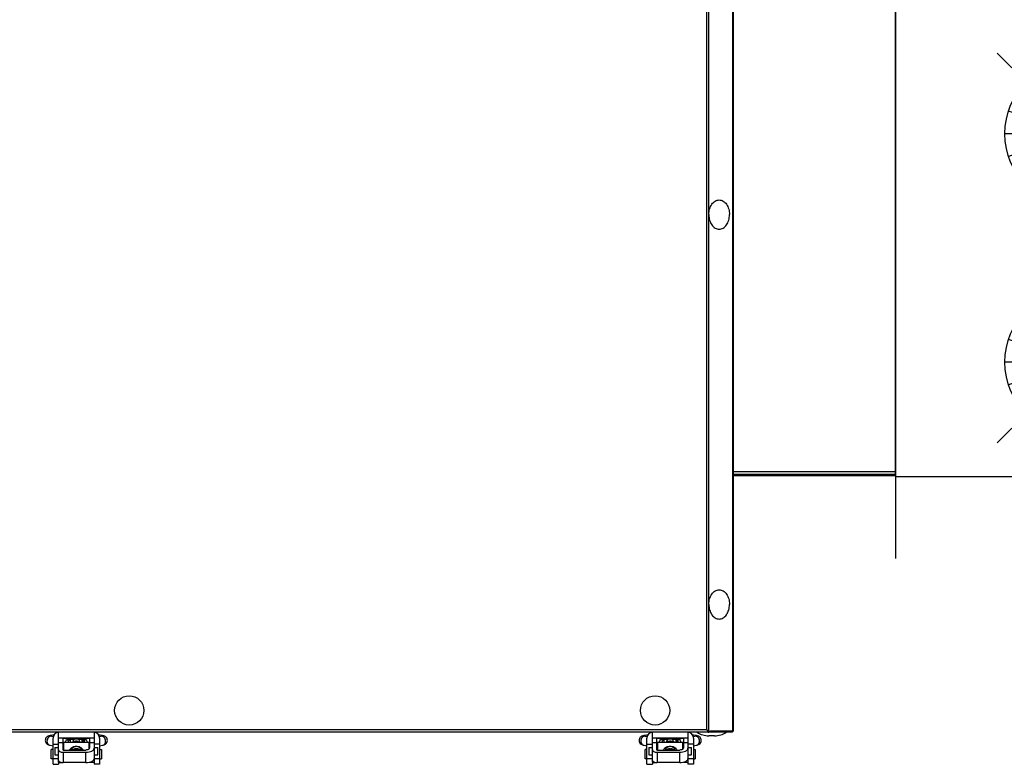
# Model space of a CAD drawing. Header units: millimetres. Extents: x 295542 to 440356, y 17772 to 133669.
# Tile 40 of 73: x 307101 to 307641, y 56329 to 56737. Entities that reach past the tile are written whole.
import ezdxf

# ---------------------------------------------------------------- set-up
doc = ezdxf.new("R2010")
doc.units = ezdxf.units.MM
doc.layers.add('0_centrale', color=130, linetype='Continuous')
doc.layers.add('FLUID-N2', color=7, linetype='Continuous')

# ---------------------------------------------------------------- blocks, each defined once
blk = doc.blocks.new('*U141')
at = {"color": 160, "linetype": 'Continuous', "lineweight": -2}
for p, q in [((-100, 295), (-100, -295)), ((100, 295), (100, -295))]:
    blk.add_line(p, q, dxfattribs=at)
at = {"color": 0, "linetype": 'ByBlock', "lineweight": -2}
for p, q in [((-100, 250), (100, 250)), ((-100, -250), (100, -250))]:
    blk.add_line(p, q, dxfattribs=at)
at = {"color": 5, "linetype": 'Continuous', "lineweight": -3}
for p, q in [((-44.19, 231.69), (44.19, 143.31)), ((0, 187.5), (0, 227.5)), ((0, 187.5), (-12.36, 225.54)), ((0, 187.5), (12.36, 225.54)), ((0, 187.5), (-23.51, 219.86)), ((0, 187.5), (23.51, 219.86)), ((0, 187.5), (-32.36, 211.01)), ((0, 187.5), (32.36, 211.01)), ((0, 187.5), (-38.04, 199.86)), ((0, 187.5), (38.04, 199.86)), ((0, 187.5), (-40, 187.5)), ((0, 187.5), (-38.04, 175.14)), ((0, 187.5), (-32.36, 163.99)), ((0, 187.5), (-23.51, 155.14)), ((0, 187.5), (-12.36, 149.46)), ((0, 187.5), (0, 147.5)), ((0, 187.5), (12.36, 149.46)), ((0, 187.5), (23.51, 155.14)), ((0, 187.5), (32.36, 163.99)), ((0, 187.5), (38.04, 175.14)), ((0, 187.5), (40, 187.5)), ((44.19, 106.69), (-44.19, 18.31)), ((0, 62.5), (0, 102.5)), ((0, 62.5), (-12.36, 100.54)), ((0, 62.5), (12.36, 100.54)), ((0, 62.5), (-23.51, 94.86)), ((0, 62.5), (23.51, 94.86)), ((0, 62.5), (-32.36, 86.01)), ((0, 62.5), (32.36, 86.01)), ((0, 62.5), (-38.04, 74.86)), ((0, 62.5), (38.04, 74.86)), ((0, 62.5), (-40, 62.5)), ((0, 62.5), (-38.04, 50.14)), ((0, 62.5), (-32.36, 38.99)), ((0, 62.5), (-23.51, 30.14)), ((0, 62.5), (-12.36, 24.46)), ((0, 62.5), (0, 22.5)), ((0, 62.5), (12.36, 24.46)), ((0, 62.5), (23.51, 30.14)), ((0, 62.5), (32.36, 38.99)), ((0, 62.5), (38.04, 50.14)), ((0, 62.5), (40, 62.5)), ((-44.19, -18.31), (44.19, -106.69)), ((0, -62.5), (-12.36, -24.46)), ((0, -62.5), (0, -22.5)), ((0, -62.5), (12.36, -24.46)), ((0, -62.5), (-23.51, -30.14)), ((0, -62.5), (23.51, -30.14)), ((0, -62.5), (-32.36, -38.99)), ((0, -62.5), (32.36, -38.99)), ((0, -62.5), (-38.04, -50.14)), ((0, -62.5), (38.04, -50.14)), ((0, -62.5), (-40, -62.5)), ((0, -62.5), (-38.04, -74.86)), ((0, -62.5), (-32.36, -86.01)), ((0, -62.5), (-23.51, -94.86)), ((0, -62.5), (-12.36, -100.54)), ((0, -62.5), (0, -102.5)), ((0, -62.5), (12.36, -100.54)), ((0, -62.5), (23.51, -94.86)), ((0, -62.5), (32.36, -86.01)), ((0, -62.5), (38.04, -74.86)), ((0, -62.5), (40, -62.5)), ((44.19, -143.31), (-44.19, -231.69)), ((0, -187.5), (-12.36, -149.46)), ((0, -187.5), (0, -147.5)), ((0, -187.5), (12.36, -149.46)), ((0, -187.5), (-23.51, -155.14)), ((0, -187.5), (23.51, -155.14)), ((0, -187.5), (-32.36, -163.99)), ((0, -187.5), (32.36, -163.99)), ((0, -187.5), (-38.04, -175.14)), ((0, -187.5), (38.04, -175.14)), ((0, -187.5), (-40, -187.5)), ((0, -187.5), (-38.04, -199.86)), ((0, -187.5), (-32.36, -211.01)), ((0, -187.5), (-23.51, -219.86)), ((0, -187.5), (-12.36, -225.54)), ((0, -187.5), (0, -227.5)), ((0, -187.5), (12.36, -225.54)), ((0, -187.5), (23.51, -219.86)), ((0, -187.5), (32.36, -211.01)), ((0, -187.5), (38.04, -199.86)), ((0, -187.5), (40, -187.5)), ((-26.52, -250), (26.52, -250)), ((26.52, -250), (-26.52, -250)), ((-26.52, -250), (26.52, -250)), ((26.52, -250), (-26.52, -250)), ((-24, -250), (24, -250)), ((0, -250), (-24, -250)), ((-24, -250), (24, -250)), ((0, -250), (-24, -250)), ((-24, -250), (24, -250)), ((0, -250), (-24, -250)), ((-24, -250), (24, -250)), ((0, -250), (-24, -250)), ((0, -250), (-22.83, -250)), ((0, -250), (-22.83, -250)), ((0, -250), (-22.83, -250)), ((0, -250), (-22.83, -250)), ((0, -250), (-22.83, -250)), ((0, -250), (-22.83, -250)), ((0, -250), (-22.83, -250)), ((0, -250), (-22.83, -250)), ((0, -250), (-19.42, -250)), ((0, -250), (-19.42, -250)), ((0, -250), (-19.42, -250)), ((0, -250), (-19.42, -250)), ((0, -250), (-19.42, -250)), ((0, -250), (-19.42, -250)), ((0, -250), (-19.42, -250)), ((0, -250), (-19.42, -250)), ((0, -250), (-14.11, -250)), ((0, -250), (-14.11, -250)), ((0, -250), (-14.11, -250)), ((0, -250), (-14.11, -250)), ((0, -250), (-14.11, -250)), ((0, -250), (-14.11, -250)), ((0, -250), (-14.11, -250)), ((0, -250), (-14.11, -250)), ((0, -250), (-7.42, -250)), ((0, -250), (-7.42, -250)), ((0, -250), (-7.42, -250)), ((0, -250), (-7.42, -250)), ((0, -250), (-7.42, -250)), ((0, -250), (-7.42, -250)), ((0, -250), (-7.42, -250)), ((0, -250), (-7.42, -250)), ((0, -250), (7.42, -250)), ((0, -250), (14.11, -250)), ((0, -250), (19.42, -250)), ((0, -250), (22.83, -250)), ((0, -250), (24, -250)), ((0, -250), (22.83, -250)), ((0, -250), (19.42, -250)), ((0, -250), (14.11, -250)), ((0, -250), (7.42, -250)), ((0, -250), (7.42, -250)), ((0, -250), (14.11, -250)), ((0, -250), (19.42, -250)), ((0, -250), (22.83, -250)), ((0, -250), (24, -250)), ((0, -250), (22.83, -250)), ((0, -250), (19.42, -250)), ((0, -250), (14.11, -250)), ((0, -250), (7.42, -250)), ((0, -250), (7.42, -250)), ((0, -250), (14.11, -250)), ((0, -250), (19.42, -250)), ((0, -250), (22.83, -250)), ((0, -250), (24, -250)), ((0, -250), (22.83, -250)), ((0, -250), (19.42, -250)), ((0, -250), (14.11, -250)), ((0, -250), (7.42, -250)), ((0, -250), (7.42, -250)), ((0, -250), (14.11, -250)), ((0, -250), (19.42, -250)), ((0, -250), (22.83, -250)), ((0, -250), (24, -250)), ((0, -250), (22.83, -250)), ((0, -250), (19.42, -250)), ((0, -250), (14.11, -250)), ((0, -250), (7.42, -250))]:
    blk.add_line(p, q, dxfattribs=at)
for centre in [(0, 187.5), (0, 62.5), (0, -62.5), (0, -187.5)]:
    blk.add_ellipse(centre, major_axis=(40, 0), ratio=1, dxfattribs=at)

msp = doc.modelspace()

# ---------------------------------------------------------------- linework, layer by layer
at = {"layer": '0_centrale'}
for p, q in [((307478.726, 56347.724), (307478.726, 57126.199)), ((307491.906, 56347.662), (307491.906, 57126.262)), ((307492.316, 56347.662), (307492.316, 57126.262)), ((307477.736, 56348.362), (307477.736, 57125.562)), ((307580.916, 56487.395), (307580.916, 56986.695)), ((307580.916, 56489.495), (307492.316, 56489.495)), ((307580.916, 56488.095), (307492.316, 56488.095)), ((307580.916, 56487.395), (307492.316, 56487.395)), ((307491.616, 56346.962), (306543.016, 56346.962)), ((307477.736, 56348.362), (306556.896, 56348.362)), ((307118.824, 56344.79), (307119.712, 56344.644)), ((307122.566, 56343.962), (307122.566, 56346.962)), ((307122.566, 56343.962), (307142.066, 56343.962)), ((307122.566, 56330.539), (307122.566, 56343.962)), ((307125.066, 56337.322), (307125.066, 56343.962)), ((307129.066, 56341.605), (307129.066, 56343.962)), ((307131.066, 56343.962), (307131.066, 56343.028)), ((307131.316, 56343.564), (307131.316, 56343.962)), ((307133.316, 56343.962), (307133.316, 56343.564)), ((307133.566, 56343.962), (307133.566, 56343.028)), ((307135.566, 56341.605), (307135.566, 56343.962)), ((307139.566, 56343.962), (307139.566, 56338.234)), ((307142.066, 56346.962), (307142.066, 56343.962)), ((307142.066, 56343.962), (307142.066, 56330.539)), ((307144.921, 56344.644), (307145.809, 56344.79)), ((307145.809, 56344.79), (307145.908, 56344.808)), ((307444.074, 56344.79), (307444.962, 56344.644)), ((307447.816, 56343.962), (307447.816, 56346.962)), ((307447.816, 56343.962), (307467.316, 56343.962)), ((307447.816, 56330.539), (307447.816, 56343.962)), ((307450.316, 56337.322), (307450.316, 56343.962)), ((307454.316, 56341.605), (307454.316, 56343.962)), ((307456.316, 56343.962), (307456.316, 56343.028)), ((307456.566, 56343.564), (307456.566, 56343.962)), ((307458.566, 56343.962), (307458.566, 56343.564)), ((307458.816, 56343.962), (307458.816, 56343.028)), ((307460.816, 56341.605), (307460.816, 56343.962)), ((307464.816, 56343.962), (307464.816, 56338.234)), ((307467.316, 56346.962), (307467.316, 56343.962)), ((307467.316, 56343.962), (307467.316, 56330.539)), ((307470.171, 56344.644), (307471.059, 56344.79)), ((307471.059, 56344.79), (307471.158, 56344.808)), ((307477.736, 56348.362), (307478.099, 56348.149)), ((307478.231, 56347.372), (307478.231, 56347.867)), ((307478.726, 56347.724), (307478.231, 56347.724)), ((307478.726, 56347.724), (307479.716, 56347.662)), ((307478.726, 56346.962), (307478.726, 56347.662)), ((307481.864, 56345.061), (307478.769, 56345.061)), ((307492.316, 56347.662), (307479.716, 56347.662)), ((307491.411, 56346.962), (307491.411, 56347.662)), ((307491.616, 56346.962), (307491.616, 56347.662)), ((307118.015, 56339.856), (307119.576, 56339.6)), ((307119.576, 56329.462), (307119.576, 56343.762)), ((307119.576, 56340.462), (307122.576, 56340.462)), ((307120.566, 56338.605), (307122.566, 56338.605)), ((307120.566, 56338.605), (307120.566, 56334.605)), ((307125.066, 56341.261), (307122.566, 56341.261)), ((307125.066, 56343.766), (307128.636, 56343.181)), ((307125.066, 56338.7), (307125.316, 56338.659)), ((307125.066, 56338.605), (307125.316, 56338.605)), ((307125.316, 56341.605), (307139.316, 56341.605)), ((307125.316, 56341.605), (307125.316, 56337.274)), ((307129.066, 56342.465), (307128.066, 56342.465)), ((307128.066, 56341.605), (307128.066, 56342.465)), ((307128.636, 56343.181), (307128.664, 56343.176)), ((307128.664, 56343.176), (307128.664, 56342.465)), ((307131.066, 56343.118), (307129.066, 56343.118)), ((307135.566, 56343.118), (307133.566, 56343.118)), ((307136.266, 56342.965), (307135.566, 56342.965)), ((307135.918, 56343.168), (307135.896, 56343.165)), ((307135.968, 56343.176), (307135.918, 56343.168)), ((307135.997, 56343.181), (307135.968, 56343.176)), ((307135.968, 56342.965), (307135.968, 56343.176)), ((307135.997, 56343.181), (307139.566, 56343.766)), ((307136.566, 56342.665), (307136.266, 56342.965)), ((307136.266, 56341.605), (307136.266, 56342.965)), ((307136.566, 56342.665), (307136.566, 56341.605)), ((307139.316, 56337.775), (307139.316, 56341.605)), ((307139.316, 56338.659), (307139.567, 56338.7)), ((307139.316, 56338.605), (307139.566, 56338.605)), ((307142.066, 56341.261), (307139.566, 56341.261)), ((307145.056, 56340.462), (307142.056, 56340.462)), ((307142.066, 56338.605), (307144.066, 56338.605)), ((307144.066, 56334.605), (307144.066, 56338.605)), ((307145.056, 56343.762), (307145.056, 56329.462)), ((307145.056, 56339.6), (307146.618, 56339.856)), ((307443.265, 56339.856), (307444.826, 56339.6)), ((307444.826, 56329.462), (307444.826, 56343.762)), ((307444.826, 56340.462), (307447.826, 56340.462)), ((307445.816, 56338.605), (307447.816, 56338.605)), ((307445.816, 56338.605), (307445.816, 56334.605)), ((307450.316, 56341.261), (307447.816, 56341.261)), ((307450.316, 56343.766), (307453.886, 56343.181)), ((307450.316, 56338.7), (307450.566, 56338.659)), ((307450.316, 56338.605), (307450.566, 56338.605)), ((307450.566, 56341.605), (307464.566, 56341.605)), ((307450.566, 56341.605), (307450.566, 56337.274)), ((307454.316, 56342.465), (307453.316, 56342.465)), ((307453.316, 56341.605), (307453.316, 56342.465)), ((307453.886, 56343.181), (307453.914, 56343.176)), ((307453.914, 56343.176), (307453.914, 56342.465)), ((307456.316, 56343.118), (307454.316, 56343.118)), ((307460.816, 56343.118), (307458.816, 56343.118)), ((307461.516, 56342.965), (307460.816, 56342.965)), ((307461.168, 56343.168), (307461.146, 56343.165)), ((307461.218, 56343.176), (307461.168, 56343.168)), ((307461.247, 56343.181), (307461.218, 56343.176)), ((307461.218, 56342.965), (307461.218, 56343.176)), ((307461.247, 56343.181), (307464.816, 56343.766)), ((307461.816, 56342.665), (307461.516, 56342.965)), ((307461.516, 56341.605), (307461.516, 56342.965)), ((307461.816, 56342.665), (307461.816, 56341.605)), ((307464.566, 56337.775), (307464.566, 56341.605)), ((307464.566, 56338.659), (307464.817, 56338.7)), ((307464.566, 56338.605), (307464.816, 56338.605)), ((307467.316, 56341.261), (307464.816, 56341.261)), ((307470.306, 56340.462), (307467.306, 56340.462)), ((307467.316, 56338.605), (307469.316, 56338.605)), ((307469.316, 56334.605), (307469.316, 56338.605)), ((307470.306, 56343.762), (307470.306, 56329.462)), ((307470.306, 56339.6), (307471.868, 56339.856)), ((307119.566, 56337.512), (307118.566, 56337.512)), ((307118.566, 56332.512), (307118.566, 56337.511)), ((307120.566, 56334.605), (307122.566, 56334.605)), ((307125.166, 56337.274), (307137.566, 56337.274)), ((307125.166, 56336.074), (307137.566, 56336.074)), ((307125.166, 56336.074), (307125.166, 56330.372)), ((307137.566, 56330.372), (307137.566, 56336.074)), ((307142.066, 56334.605), (307144.066, 56334.605)), ((307145.066, 56337.512), (307146.066, 56337.512)), ((307146.066, 56337.511), (307146.066, 56332.512)), ((307444.816, 56337.512), (307443.816, 56337.512)), ((307443.816, 56332.512), (307443.816, 56337.511)), ((307445.816, 56334.605), (307447.816, 56334.605)), ((307450.416, 56337.274), (307462.816, 56337.274)), ((307450.416, 56336.074), (307462.816, 56336.074)), ((307450.416, 56336.074), (307450.416, 56330.372)), ((307462.816, 56330.372), (307462.816, 56336.074)), ((307467.316, 56334.605), (307469.316, 56334.605)), ((307470.316, 56337.512), (307471.316, 56337.512)), ((307471.316, 56337.511), (307471.316, 56332.512)), ((307119.566, 56332.512), (307118.566, 56332.512)), ((307119.576, 56332.621), (307122.576, 56332.621)), ((307119.576, 56329.462), (307122.576, 56329.462)), ((307122.566, 56330.539), (307123.867, 56330.539)), ((307122.566, 56330.512), (307124.004, 56330.512)), ((307122.576, 56330.665), (307122.576, 56329.462)), ((307137.566, 56330.372), (307125.166, 56330.372)), ((307139.566, 56330.512), (307139.566, 56330.6)), ((307139.566, 56330.539), (307142.066, 56330.539)), ((307142.066, 56330.512), (307139.566, 56330.512)), ((307142.056, 56332.621), (307145.056, 56332.621)), ((307142.056, 56330.673), (307142.056, 56329.462)), ((307145.056, 56329.462), (307142.056, 56329.462)), ((307145.066, 56332.512), (307146.066, 56332.512)), ((307444.816, 56332.512), (307443.816, 56332.512)), ((307444.826, 56332.621), (307447.826, 56332.621)), ((307444.826, 56329.462), (307447.826, 56329.462)), ((307447.816, 56330.539), (307449.117, 56330.539)), ((307447.816, 56330.512), (307449.254, 56330.512)), ((307447.826, 56330.665), (307447.826, 56329.462)), ((307462.816, 56330.372), (307450.416, 56330.372)), ((307464.816, 56330.512), (307464.816, 56330.6)), ((307464.816, 56330.539), (307467.316, 56330.539)), ((307467.316, 56330.512), (307464.816, 56330.512)), ((307467.306, 56332.621), (307470.306, 56332.621)), ((307467.306, 56330.673), (307467.306, 56329.462)), ((307470.306, 56329.462), (307467.306, 56329.462)), ((307470.316, 56332.512), (307471.316, 56332.512))]:
    msp.add_line(p, q, dxfattribs=at)
for centre in [(307161.316, 56358.962), (307449.316, 56358.962)]:
    msp.add_circle(centre, 8, dxfattribs=at)
for centre, radius, start, end in [((307122.776, 56343.762), 3.2, 93.76274, 180), ((307141.856, 56343.762), 3.2, 0, 86.23726), ((307448.026, 56343.762), 3.2, 93.76274, 180), ((307467.106, 56343.762), 3.2, 0, 86.23726), ((307478.769, 56356.962), 11.901, 237.16787, 270), ((307476.192, 56346.478), 2.391, 31.43176, 34.2046), ((307481.864, 56356.962), 11.901, 270, 302.83213), ((307490.916, 56348.362), 1.4, 299.99965, 332.00964), ((307132.925, 56368.987), 26.16, 260.62362, 260.79107), ((307132.316, 56338.698), 3.121, 68.87976, 111.11794), ((307458.175, 56368.987), 26.16, 260.62362, 260.79107), ((307457.566, 56338.698), 3.121, 68.87976, 111.11794), ((307125.166, 56341.443), 5.369, 268.92758, 269.9994), ((307132.316, 56335.164), 2.51, 58.11526, 121.88436), ((307450.416, 56341.443), 5.369, 268.92758, 269.9994), ((307457.566, 56335.164), 2.51, 58.11526, 121.88436)]:
    msp.add_arc(centre, radius, start, end, dxfattribs=at)
for points, knots in [([(307478.734, 56630.295), (307478.734, 56631.326), (307479.002, 56633.323), (307480.021, 56635.576), (307481.195, 56636.959), (307482.18, 56637.716), (307483.259, 56638.187), (307484.39, 56638.348), (307485.521, 56638.187), (307486.601, 56637.716), (307487.586, 56636.959), (307488.76, 56635.576), (307489.779, 56633.323), (307490.047, 56631.326), (307490.047, 56630.295)], [0, 0, 0, 0, 0.1435245, 0.2767841, 0.337751, 0.3946655, 0.448272, 0.5, 0.551728, 0.6053345, 0.662249, 0.7232159, 0.8564755, 1, 1, 1, 1]), ([(307478.734, 56630.295), (307478.734, 56629.264), (307479.002, 56627.267), (307480.021, 56625.014), (307481.195, 56623.631), (307482.18, 56622.874), (307483.259, 56622.403), (307484.39, 56622.242), (307485.521, 56622.403), (307486.601, 56622.874), (307487.586, 56623.631), (307488.76, 56625.014), (307489.779, 56627.267), (307490.047, 56629.264), (307490.047, 56630.295)], [0, 0, 0, 0, 0.1435245, 0.2767841, 0.337751, 0.3946655, 0.448272, 0.5, 0.551728, 0.6053345, 0.662249, 0.7232159, 0.8564755, 1, 1, 1, 1]), ([(307478.734, 56416.962), (307478.734, 56417.992), (307479.002, 56419.99), (307480.021, 56422.243), (307481.195, 56423.626), (307482.18, 56424.382), (307483.259, 56424.854), (307484.39, 56425.015), (307485.521, 56424.854), (307486.601, 56424.382), (307487.586, 56423.626), (307488.76, 56422.243), (307489.779, 56419.99), (307490.047, 56417.992), (307490.047, 56416.962)], [0, 0, 0, 0, 0.1435245, 0.2767841, 0.337751, 0.3946655, 0.448272, 0.5, 0.551728, 0.6053345, 0.662249, 0.7232159, 0.8564755, 1, 1, 1, 1]), ([(307478.734, 56416.962), (307478.734, 56415.931), (307479.002, 56413.934), (307480.021, 56411.681), (307481.195, 56410.298), (307482.18, 56409.541), (307483.259, 56409.069), (307484.39, 56408.909), (307485.521, 56409.069), (307486.601, 56409.541), (307487.586, 56410.298), (307488.76, 56411.681), (307489.779, 56413.934), (307490.047, 56415.931), (307490.047, 56416.962)], [0, 0, 0, 0, 0.1435245, 0.2767841, 0.337751, 0.3946655, 0.448272, 0.5, 0.551728, 0.6053345, 0.662249, 0.7232159, 0.8564755, 1, 1, 1, 1]), ([(307120.047, 56345.407), (307119.539, 56345.381), (307118.624, 56345.314), (307117.472, 56345.145), (307116.592, 56344.795), (307115.921, 56344.264), (307115.433, 56343.473), (307115.316, 56342.847), (307115.316, 56342.536)], [0, 0, 0, 0, 0.2460438, 0.4437648, 0.5596723, 0.7005222, 0.8494069, 1, 1, 1, 1]), ([(307118.824, 56344.79), (307118.512, 56344.841), (307117.833, 56344.772), (307116.672, 56344.008), (307116.254, 56342.908), (307116.254, 56342.204)], [0, 0, 0, 0, 0.2335351, 0.4797365, 1, 1, 1, 1]), ([(307118.738, 56344.804), (307118.73, 56344.806), (307118.704, 56344.813), (307118.765, 56344.798), (307118.79, 56344.795), (307118.824, 56344.79)], [0, 0, 0, 0, 0.1802165, 0.2546226, 1, 1, 1, 1]), ([(307128.913, 56343.973), (307128.896, 56343.912), (307128.828, 56343.644), (307128.771, 56343.374), (307128.738, 56343.164)], [0, 0, 0, 0, 0.230582, 1, 1, 1, 1]), ([(307135.895, 56343.164), (307135.883, 56343.236), (307135.835, 56343.509), (307135.771, 56343.778), (307135.72, 56343.973)], [0, 0, 0, 0, 0.2668739, 1, 1, 1, 1]), ([(307149.316, 56342.536), (307149.316, 56342.847), (307149.199, 56343.473), (307148.711, 56344.265), (307148.04, 56344.796), (307147.159, 56345.146), (307146.007, 56345.314), (307145.093, 56345.381), (307144.585, 56345.407)], [0, 0, 0, 0, 0.1506225, 0.2996235, 0.4405038, 0.5563404, 0.754009, 1, 1, 1, 1]), ([(307148.379, 56342.204), (307148.379, 56342.908), (307147.961, 56344.008), (307146.8, 56344.772), (307146.121, 56344.841), (307145.809, 56344.79)], [0, 0, 0, 0, 0.5202411, 0.7664541, 1, 1, 1, 1]), ([(307445.297, 56345.407), (307444.789, 56345.381), (307443.874, 56345.314), (307442.722, 56345.145), (307441.842, 56344.795), (307441.171, 56344.264), (307440.683, 56343.473), (307440.566, 56342.847), (307440.566, 56342.536)], [0, 0, 0, 0, 0.2460438, 0.4437648, 0.5596723, 0.7005222, 0.8494069, 1, 1, 1, 1]), ([(307444.074, 56344.79), (307443.762, 56344.841), (307443.083, 56344.772), (307441.922, 56344.008), (307441.504, 56342.908), (307441.504, 56342.204)], [0, 0, 0, 0, 0.2335351, 0.4797365, 1, 1, 1, 1]), ([(307443.988, 56344.804), (307443.98, 56344.806), (307443.954, 56344.813), (307444.015, 56344.798), (307444.04, 56344.795), (307444.074, 56344.79)], [0, 0, 0, 0, 0.1802165, 0.2546226, 1, 1, 1, 1]), ([(307454.163, 56343.973), (307454.146, 56343.912), (307454.078, 56343.644), (307454.021, 56343.374), (307453.988, 56343.164)], [0, 0, 0, 0, 0.230582, 1, 1, 1, 1]), ([(307461.145, 56343.164), (307461.133, 56343.236), (307461.085, 56343.509), (307461.021, 56343.778), (307460.97, 56343.973)], [0, 0, 0, 0, 0.2668739, 1, 1, 1, 1]), ([(307474.566, 56342.536), (307474.566, 56342.847), (307474.449, 56343.473), (307473.961, 56344.265), (307473.29, 56344.796), (307472.409, 56345.146), (307471.257, 56345.314), (307470.343, 56345.381), (307469.835, 56345.407)], [0, 0, 0, 0, 0.1506225, 0.2996235, 0.4405038, 0.5563404, 0.754009, 1, 1, 1, 1]), ([(307473.629, 56342.204), (307473.629, 56342.908), (307473.211, 56344.008), (307472.05, 56344.772), (307471.371, 56344.841), (307471.059, 56344.79)], [0, 0, 0, 0, 0.5202411, 0.7664541, 1, 1, 1, 1]), ([(307478.396, 56347.149), (307478.422, 56347.121), (307478.473, 56347.069), (307478.532, 56347.026), (307478.561, 56347.009)], [0, 0, 0, 0, 0.5328316, 1, 1, 1, 1]), ([(307478.561, 56347.686), (307478.588, 56347.678), (307478.643, 56347.666), (307478.699, 56347.662), (307478.726, 56347.662)], [0, 0, 0, 0, 0.5050633, 1, 1, 1, 1]), ([(307478.561, 56347.009), (307478.587, 56346.994), (307478.641, 56346.971), (307478.699, 56346.962), (307478.726, 56346.962)], [0, 0, 0, 0, 0.5188438, 1, 1, 1, 1]), ([(307115.316, 56342.536), (307115.317, 56342.134), (307115.512, 56341.328), (307116.446, 56340.241), (307117.436, 56339.951), (307118.015, 56339.856)], [0, 0, 0, 0, 0.2913129, 0.5751255, 1, 1, 1, 1]), ([(307116.254, 56342.204), (307116.254, 56341.659), (307116.502, 56340.817), (307117.282, 56340.083), (307117.77, 56339.896), (307118.015, 56339.856)], [0, 0, 0, 0, 0.518957, 0.7637676, 1, 1, 1, 1]), ([(307126.251, 56341.612), (307126.437, 56342.106), (307127.072, 56342.99), (307128.16, 56343.259), (307128.636, 56343.181)], [0, 0, 0, 0, 0.5229392, 1, 1, 1, 1]), ([(307132.316, 56339.213), (307131.592, 56339.213), (307130.142, 56338.902), (307128.965, 56337.91), (307128.623, 56337.285)], [0, 0, 0, 0, 0.5042334, 1, 1, 1, 1]), ([(307132.316, 56339.213), (307131.721, 56339.213), (307130.503, 56338.843), (307129.721, 56337.838), (307129.51, 56337.282)], [0, 0, 0, 0, 0.5006026, 1, 1, 1, 1]), ([(307130.318, 56341.609), (307130.399, 56341.752), (307130.691, 56342.263), (307130.985, 56342.778), (307131.136, 56343.175)], [0, 0, 0, 0, 0.2792828, 1, 1, 1, 1]), ([(307133.916, 56341.625), (307133.452, 56341.934), (307132.316, 56342.293), (307131.181, 56341.934), (307130.717, 56341.625)], [0, 0, 0, 0, 0.5, 1, 1, 1, 1]), ([(307131.136, 56343.175), (307131.151, 56343.215), (307131.198, 56343.327), (307131.241, 56343.444), (307131.29, 56343.506)], [0, 0, 0, 0, 0.3541679, 1, 1, 1, 1]), ([(307136.01, 56337.285), (307135.668, 56337.91), (307134.49, 56338.902), (307133.04, 56339.213), (307132.316, 56339.213)], [0, 0, 0, 0, 0.4957666, 1, 1, 1, 1]), ([(307135.123, 56337.282), (307134.912, 56337.838), (307134.13, 56338.843), (307132.912, 56339.213), (307132.316, 56339.213)], [0, 0, 0, 0, 0.4993974, 1, 1, 1, 1]), ([(307133.343, 56343.506), (307133.353, 56343.493), (307133.414, 56343.387), (307133.459, 56343.273), (307133.497, 56343.175)], [0, 0, 0, 0, 0.1398367, 1, 1, 1, 1]), ([(307133.497, 56343.175), (307133.543, 56343.054), (307133.782, 56342.514), (307134.09, 56342.009), (307134.315, 56341.609)], [0, 0, 0, 0, 0.2206707, 1, 1, 1, 1]), ([(307138.382, 56341.612), (307138.196, 56342.106), (307137.561, 56342.99), (307136.473, 56343.259), (307135.997, 56343.181)], [0, 0, 0, 0, 0.5229392, 1, 1, 1, 1]), ([(307146.618, 56339.856), (307147.197, 56339.951), (307148.188, 56340.241), (307149.12, 56341.329), (307149.316, 56342.134), (307149.316, 56342.536)], [0, 0, 0, 0, 0.4251338, 0.7087201, 1, 1, 1, 1]), ([(307146.618, 56339.856), (307146.863, 56339.896), (307147.35, 56340.083), (307148.131, 56340.817), (307148.379, 56341.659), (307148.379, 56342.204)], [0, 0, 0, 0, 0.2362324, 0.481043, 1, 1, 1, 1]), ([(307440.566, 56342.536), (307440.567, 56342.134), (307440.762, 56341.328), (307441.696, 56340.241), (307442.686, 56339.951), (307443.265, 56339.856)], [0, 0, 0, 0, 0.2913129, 0.5751255, 1, 1, 1, 1]), ([(307441.504, 56342.204), (307441.504, 56341.659), (307441.752, 56340.817), (307442.532, 56340.083), (307443.02, 56339.896), (307443.265, 56339.856)], [0, 0, 0, 0, 0.518957, 0.7637676, 1, 1, 1, 1]), ([(307451.501, 56341.612), (307451.687, 56342.106), (307452.322, 56342.99), (307453.41, 56343.259), (307453.886, 56343.181)], [0, 0, 0, 0, 0.5229392, 1, 1, 1, 1]), ([(307457.566, 56339.213), (307456.842, 56339.213), (307455.392, 56338.902), (307454.215, 56337.91), (307453.873, 56337.285)], [0, 0, 0, 0, 0.5042334, 1, 1, 1, 1]), ([(307457.566, 56339.213), (307456.971, 56339.213), (307455.753, 56338.843), (307454.971, 56337.838), (307454.76, 56337.282)], [0, 0, 0, 0, 0.5006026, 1, 1, 1, 1]), ([(307455.568, 56341.609), (307455.649, 56341.752), (307455.941, 56342.263), (307456.235, 56342.778), (307456.386, 56343.175)], [0, 0, 0, 0, 0.2792828, 1, 1, 1, 1]), ([(307459.166, 56341.625), (307458.702, 56341.934), (307457.566, 56342.293), (307456.431, 56341.934), (307455.967, 56341.625)], [0, 0, 0, 0, 0.5, 1, 1, 1, 1]), ([(307456.386, 56343.175), (307456.401, 56343.215), (307456.448, 56343.327), (307456.491, 56343.444), (307456.54, 56343.506)], [0, 0, 0, 0, 0.3541679, 1, 1, 1, 1]), ([(307461.26, 56337.285), (307460.918, 56337.91), (307459.74, 56338.902), (307458.29, 56339.213), (307457.566, 56339.213)], [0, 0, 0, 0, 0.4957666, 1, 1, 1, 1]), ([(307460.373, 56337.282), (307460.162, 56337.838), (307459.38, 56338.843), (307458.162, 56339.213), (307457.566, 56339.213)], [0, 0, 0, 0, 0.4993974, 1, 1, 1, 1]), ([(307458.593, 56343.506), (307458.603, 56343.493), (307458.664, 56343.387), (307458.709, 56343.273), (307458.747, 56343.175)], [0, 0, 0, 0, 0.1398367, 1, 1, 1, 1]), ([(307458.747, 56343.175), (307458.793, 56343.054), (307459.032, 56342.514), (307459.34, 56342.009), (307459.565, 56341.609)], [0, 0, 0, 0, 0.2206707, 1, 1, 1, 1]), ([(307463.632, 56341.612), (307463.446, 56342.106), (307462.811, 56342.99), (307461.723, 56343.259), (307461.247, 56343.181)], [0, 0, 0, 0, 0.5229392, 1, 1, 1, 1]), ([(307471.868, 56339.856), (307472.447, 56339.951), (307473.438, 56340.241), (307474.37, 56341.329), (307474.566, 56342.134), (307474.566, 56342.536)], [0, 0, 0, 0, 0.4251338, 0.7087201, 1, 1, 1, 1]), ([(307471.868, 56339.856), (307472.113, 56339.896), (307472.6, 56340.083), (307473.381, 56340.817), (307473.629, 56341.659), (307473.629, 56342.204)], [0, 0, 0, 0, 0.2362324, 0.481043, 1, 1, 1, 1]), ([(307122.566, 56337.322), (307122.566, 56336.945), (307123.214, 56336.415), (307124.126, 56336.153), (307124.743, 56336.081), (307125.066, 56336.075)], [0, 0, 0, 0, 0.382443, 0.6716428, 1, 1, 1, 1]), ([(307125.166, 56337.274), (307125.143, 56337.274), (307125.118, 56337.275), (307125.072, 56337.293), (307125.085, 56337.309), (307125.091, 56337.313)], [0, 0, 0, 0, 0.6240183, 0.8169941, 1, 1, 1, 1]), ([(307130.133, 56337.281), (307130.411, 56337.574), (307131.096, 56338.053), (307132.316, 56338.302), (307133.537, 56338.053), (307134.222, 56337.574), (307134.499, 56337.281)], [0, 0, 0, 0, 0.2498379, 0.5, 0.7501621, 1, 1, 1, 1]), ([(307139.566, 56338.234), (307139.566, 56337.935), (307139.04, 56337.521), (307138.314, 56337.324), (307137.823, 56337.274), (307137.566, 56337.274)], [0, 0, 0, 0, 0.3820791, 0.6723951, 1, 1, 1, 1]), ([(307137.566, 56336.074), (307138.143, 56336.074), (307139.233, 56336.173), (307140.497, 56336.545), (307141.295, 56337.002), (307141.828, 56337.455), (307142.066, 56337.936), (307142.066, 56338.234)], [0, 0, 0, 0, 0.3224315, 0.6081803, 0.729025, 0.8332021, 1, 1, 1, 1]), ([(307447.816, 56337.322), (307447.816, 56336.945), (307448.464, 56336.415), (307449.376, 56336.153), (307449.993, 56336.081), (307450.316, 56336.075)], [0, 0, 0, 0, 0.382443, 0.6716428, 1, 1, 1, 1]), ([(307450.416, 56337.274), (307450.393, 56337.274), (307450.368, 56337.275), (307450.322, 56337.293), (307450.335, 56337.309), (307450.341, 56337.313)], [0, 0, 0, 0, 0.6240183, 0.8169941, 1, 1, 1, 1]), ([(307455.383, 56337.281), (307455.661, 56337.574), (307456.346, 56338.053), (307457.566, 56338.302), (307458.787, 56338.053), (307459.472, 56337.574), (307459.749, 56337.281)], [0, 0, 0, 0, 0.2498379, 0.5, 0.7501621, 1, 1, 1, 1]), ([(307464.816, 56338.234), (307464.816, 56337.935), (307464.29, 56337.521), (307463.564, 56337.324), (307463.073, 56337.274), (307462.816, 56337.274)], [0, 0, 0, 0, 0.3820791, 0.6723951, 1, 1, 1, 1]), ([(307462.816, 56336.074), (307463.393, 56336.074), (307464.483, 56336.173), (307465.747, 56336.545), (307466.545, 56337.002), (307467.078, 56337.455), (307467.316, 56337.936), (307467.316, 56338.234)], [0, 0, 0, 0, 0.3224315, 0.6081803, 0.729025, 0.8332021, 1, 1, 1, 1]), ([(307122.566, 56331.62), (307122.566, 56331.231), (307123.251, 56330.692), (307124.194, 56330.437), (307124.833, 56330.372), (307125.166, 56330.372)], [0, 0, 0, 0, 0.3820791, 0.6723951, 1, 1, 1, 1]), ([(307137.566, 56330.372), (307138.143, 56330.372), (307139.233, 56330.471), (307140.497, 56330.843), (307141.295, 56331.3), (307141.828, 56331.753), (307142.066, 56332.234), (307142.066, 56332.532)], [0, 0, 0, 0, 0.3224315, 0.6081803, 0.729025, 0.8332021, 1, 1, 1, 1]), ([(307447.816, 56331.62), (307447.816, 56331.231), (307448.501, 56330.692), (307449.444, 56330.437), (307450.083, 56330.372), (307450.416, 56330.372)], [0, 0, 0, 0, 0.3820791, 0.6723951, 1, 1, 1, 1]), ([(307462.816, 56330.372), (307463.393, 56330.372), (307464.483, 56330.471), (307465.747, 56330.843), (307466.545, 56331.3), (307467.078, 56331.753), (307467.316, 56332.234), (307467.316, 56332.532)], [0, 0, 0, 0, 0.3224315, 0.6081803, 0.729025, 0.8332021, 1, 1, 1, 1])]:
    msp.add_open_spline(points, degree=3, knots=knots, dxfattribs=at)
for points in [[(307477.736, 56348.362), (307477.893, 56348.188), (307478.048, 56348.011), (307478.231, 56347.867)], [(307477.736, 56348.362), (307477.887, 56348.187), (307478.039, 56348.012), (307478.169, 56347.821)], [(307477.736, 56348.362), (307477.842, 56348.126), (307477.947, 56347.891), (307478.066, 56347.662)], [(307478.066, 56347.662), (307478.118, 56347.563), (307478.172, 56347.466), (307478.231, 56347.372)], [(307478.099, 56348.149), (307478.213, 56348.081), (307478.326, 56348.011), (307478.436, 56347.937)], [(307478.231, 56347.372), (307478.281, 56347.294), (307478.335, 56347.218), (307478.396, 56347.149)], [(307478.436, 56347.937), (307478.536, 56347.87), (307478.634, 56347.8), (307478.726, 56347.724)], [(307131.136, 56343.175), (307131.872, 56343.455), (307132.761, 56343.455), (307133.497, 56343.175)], [(307133.343, 56343.506), (307132.699, 56343.738), (307131.934, 56343.738), (307131.29, 56343.506)], [(307131.29, 56343.506), (307131.303, 56343.523), (307131.316, 56343.543), (307131.316, 56343.564)], [(307133.316, 56343.564), (307133.316, 56343.543), (307133.33, 56343.523), (307133.343, 56343.506)], [(307456.386, 56343.175), (307457.122, 56343.455), (307458.011, 56343.455), (307458.747, 56343.175)], [(307458.593, 56343.506), (307457.949, 56343.738), (307457.184, 56343.738), (307456.54, 56343.506)], [(307456.54, 56343.506), (307456.553, 56343.523), (307456.566, 56343.543), (307456.566, 56343.564)], [(307458.566, 56343.564), (307458.566, 56343.543), (307458.58, 56343.523), (307458.593, 56343.506)]]:
    msp.add_open_spline(points, degree=3, dxfattribs=at)

# ---------------------------------------------------------------- block references
at = {"layer": 'FLUID-N2', "color": 160, "linetype": 'Continuous', "rotation": 360}
msp.add_blockref('*U141', (307680.916, 56737.045, 3482.965), dxfattribs=at)

doc.saveas('drawing.dxf')
